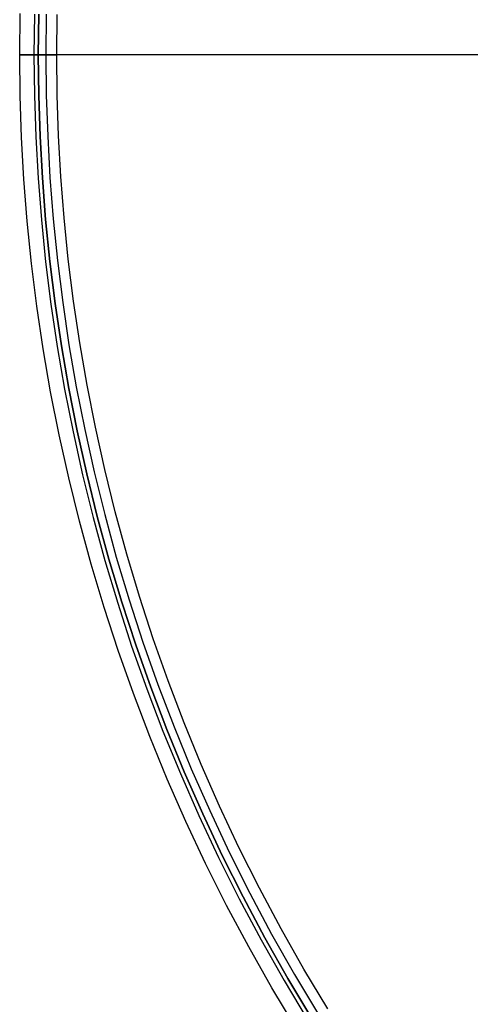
# Model space of a CAD drawing. Header units: millimetres. Extents: x 9981 to 10381, y 6395 to 6795.
# Tile 2 of 19: x 9981 to 10029, y 6492 to 6599. Entities that reach past the tile are written whole.
import ezdxf

# ---------------------------------------------------------------- set-up
doc = ezdxf.new("R2010")
doc.units = ezdxf.units.MM
doc.header["$MEASUREMENT"] = 0
doc.layers.add('0 filanca', color=1, linetype='Continuous')
doc.layers.add('0 filanca2', color=6, linetype='Continuous')

msp = doc.modelspace()

# ---------------------------------------------------------------- linework, layer by layer
at = {"layer": '0 filanca', "lineweight": -3}
for points in [[(9982.31, 6599.36), (9982.27, 6594.96), (9982.31, 6590.55), (9982.46, 6586.11), (9982.71, 6581.63), (9983.07, 6577.13), (9983.53, 6572.59), (9984.1, 6568.03), (9984.78, 6563.45), (9985.58, 6558.85), (9986.49, 6554.23), (9987.52, 6549.61), (9988.66, 6544.98), (9989.93, 6540.35), (9991.31, 6535.72), (9992.82, 6531.1), (9994.45, 6526.5), (9996.2, 6521.9), (9998.08, 6517.34), (10000.07, 6512.79), (10002.19, 6508.28), (10004.44, 6503.8), (10006.8, 6499.37), (10009.29, 6494.98), (10011.89, 6490.64)], [(9982.78, 6599.35), (9982.73, 6594.96), (9982.78, 6590.56), (9982.93, 6586.13), (9983.18, 6581.66), (9983.53, 6577.17), (9983.99, 6572.64), (9984.56, 6568.09), (9985.24, 6563.52), (9986.03, 6558.93), (9986.94, 6554.33), (9987.97, 6549.71), (9989.11, 6545.1), (9990.37, 6540.48), (9991.75, 6535.86), (9993.26, 6531.25), (9994.88, 6526.66), (9996.63, 6522.08), (9998.5, 6517.52), (10000.49, 6512.98), (10002.61, 6508.48), (10004.85, 6504.02), (10007.21, 6499.59), (10009.69, 6495.21), (10012.29, 6490.88)], [(9983.6, 6599.33), (9983.55, 6594.96), (9983.6, 6590.58), (9983.75, 6586.17), (9984, 6581.72), (9984.35, 6577.24), (9984.81, 6572.73), (9985.38, 6568.2), (9986.05, 6563.65), (9986.84, 6559.08), (9987.75, 6554.5), (9988.77, 6549.9), (9989.91, 6545.3), (9991.16, 6540.7), (9992.54, 6536.11), (9994.04, 6531.52), (9995.66, 6526.94), (9997.4, 6522.38), (9999.26, 6517.84), (10001.25, 6513.33), (10003.35, 6508.84), (10005.58, 6504.4), (10007.93, 6499.99), (10010.4, 6495.63), (10012.99, 6491.32)]]:
    msp.add_lwpolyline(points, dxfattribs=at)
for points in [[(10029.84, 6594.96, -1255.53), (10026.6, 6594.96, -1260), (10023.22, 6594.96, -1264.38), (10019.69, 6594.96, -1268.65), (10016.02, 6594.96, -1272.81), (10012.21, 6594.96, -1276.85), (10008.27, 6594.96, -1280.76), (10004.2, 6594.96, -1284.55), (10000.02, 6594.96, -1288.19), (9995.73, 6594.96, -1291.69), (9991.33, 6594.96, -1295.05), (9986.84, 6594.96, -1298.25), (9982.27, 6594.96, -1301.3)], [(9982.27, 6594.96, -1301.3), (9982.32, 6594.96, -1301.29), (9982.38, 6594.96, -1301.27), (9982.44, 6594.96, -1301.26), (9982.5, 6594.96, -1301.26), (9982.56, 6594.96, -1301.25), (9982.62, 6594.96, -1301.25), (9982.67, 6594.96, -1301.24), (9982.73, 6594.96, -1301.24), (9982.78, 6594.96, -1301.24), (9982.83, 6594.96, -1301.25), (9982.88, 6594.96, -1301.25), (9982.93, 6594.96, -1301.25), (9982.98, 6594.96, -1301.26), (9983.03, 6594.96, -1301.27), (9983.09, 6594.96, -1301.28), (9983.14, 6594.96, -1301.29), (9983.19, 6594.96, -1301.3), (9983.24, 6594.96, -1301.31), (9983.29, 6594.96, -1301.33), (9983.35, 6594.96, -1301.34), (9983.4, 6594.96, -1301.36), (9983.45, 6594.96, -1301.38), (9983.5, 6594.96, -1301.4), (9983.55, 6594.96, -1301.42)], [(10030.98, 6594.96, -1255.52), (10027.76, 6594.96, -1260), (10024.39, 6594.96, -1264.38), (10020.87, 6594.96, -1268.66), (10017.21, 6594.96, -1272.83), (10013.41, 6594.96, -1276.88), (10009.48, 6594.96, -1280.8), (10005.43, 6594.96, -1284.6), (10001.26, 6594.96, -1288.25), (9996.98, 6594.96, -1291.77), (9992.6, 6594.96, -1295.14), (9988.12, 6594.96, -1298.36), (9983.55, 6594.96, -1301.42)]]:
    msp.add_polyline3d(points, dxfattribs=at)
at = {"layer": '0 filanca2', "lineweight": -3}
for points in [[(10010.59, 6489.83), (10007.96, 6494.21), (10005.46, 6498.63), (10003.07, 6503.1), (10000.81, 6507.61), (9998.67, 6512.16), (9996.66, 6516.73), (9994.77, 6521.34), (9993.01, 6525.97), (9991.36, 6530.61), (9989.85, 6535.26), (9988.45, 6539.93), (9987.17, 6544.59), (9986.02, 6549.26), (9984.99, 6553.92), (9984.07, 6558.57), (9983.27, 6563.2), (9982.58, 6567.82), (9982, 6572.42), (9981.54, 6576.99), (9981.18, 6581.53), (9980.93, 6586.04), (9980.78, 6590.52), (9980.73, 6594.96), (9980.78, 6599.4)], [(10012.29, 6490.88), (10009.69, 6495.21), (10007.21, 6499.59), (10004.85, 6504.02), (10002.61, 6508.48), (10000.49, 6512.98), (9998.5, 6517.52), (9996.63, 6522.08), (9994.88, 6526.66), (9993.26, 6531.25), (9991.75, 6535.86), (9990.37, 6540.48), (9989.11, 6545.1), (9987.97, 6549.71), (9986.94, 6554.33), (9986.03, 6558.93), (9985.24, 6563.52), (9984.56, 6568.09), (9983.99, 6572.64), (9983.53, 6577.17), (9983.18, 6581.66), (9982.93, 6586.13), (9982.78, 6590.56), (9982.73, 6594.96), (9982.78, 6599.35)], [(10012.29, 6490.88), (10009.69, 6495.21), (10007.21, 6499.59), (10004.85, 6504.02), (10002.61, 6508.48), (10000.49, 6512.98), (9998.5, 6517.52), (9996.63, 6522.08), (9994.88, 6526.66), (9993.26, 6531.25), (9991.75, 6535.86), (9990.37, 6540.48), (9989.11, 6545.1), (9987.97, 6549.71), (9986.94, 6554.33), (9986.03, 6558.93), (9985.24, 6563.52), (9984.56, 6568.09), (9983.99, 6572.64), (9983.53, 6577.17), (9983.18, 6581.66), (9982.93, 6586.13), (9982.78, 6590.56), (9982.73, 6594.96), (9982.78, 6599.35)], [(10013.99, 6491.94), (10011.42, 6496.22), (10008.96, 6500.56), (10006.63, 6504.94), (10004.41, 6509.36), (10002.32, 6513.81), (10000.34, 6518.3), (9998.49, 6522.81), (9996.76, 6527.35), (9995.15, 6531.9), (9993.66, 6536.46), (9992.29, 6541.03), (9991.05, 6545.6), (9989.91, 6550.17), (9988.9, 6554.74), (9988, 6559.29), (9987.22, 6563.84), (9986.54, 6568.36), (9985.98, 6572.87), (9985.52, 6577.35), (9985.17, 6581.8), (9984.92, 6586.22), (9984.78, 6590.61), (9984.73, 6594.96), (9984.78, 6599.31)]]:
    msp.add_lwpolyline(points, dxfattribs=at)
msp.add_polyline3d([(9984.73, 6594.96, -1303.24), (9984.73, 6594.96, -1303.29), (9984.73, 6594.96, -1303.33), (9984.72, 6594.96, -1303.38), (9984.72, 6594.96, -1303.42), (9984.72, 6594.96, -1303.47), (9984.71, 6594.96, -1303.52), (9984.7, 6594.96, -1303.56), (9984.7, 6594.96, -1303.61), (9984.69, 6594.96, -1303.65), (9984.68, 6594.96, -1303.7), (9984.66, 6594.96, -1303.75), (9984.65, 6594.96, -1303.79), (9984.64, 6594.96, -1303.84), (9984.62, 6594.96, -1303.89), (9984.61, 6594.96, -1303.93), (9984.59, 6594.96, -1303.98), (9984.57, 6594.96, -1304.03), (9984.55, 6594.96, -1304.07), (9984.53, 6594.96, -1304.12), (9984.51, 6594.96, -1304.16), (9984.48, 6594.96, -1304.21), (9984.46, 6594.96, -1304.25), (9984.43, 6594.96, -1304.3), (9984.4, 6594.96, -1304.34), (9984.37, 6594.96, -1304.38), (9984.34, 6594.96, -1304.42), (9984.31, 6594.96, -1304.46), (9984.28, 6594.96, -1304.5), (9984.25, 6594.96, -1304.54), (9984.21, 6594.96, -1304.58), (9984.18, 6594.96, -1304.62), (9984.14, 6594.96, -1304.66), (9984.11, 6594.96, -1304.69), (9984.07, 6594.96, -1304.73), (9984.03, 6594.96, -1304.76), (9983.99, 6594.96, -1304.8), (9983.95, 6594.96, -1304.83), (9983.91, 6594.96, -1304.86), (9983.87, 6594.96, -1304.89), (9983.82, 6594.96, -1304.92), (9983.78, 6594.96, -1304.95), (9983.74, 6594.96, -1304.97), (9983.69, 6594.96, -1305), (9983.65, 6594.96, -1305.02), (9983.6, 6594.96, -1305.04), (9983.56, 6594.96, -1305.06), (9983.51, 6594.96, -1305.08), (9983.47, 6594.96, -1305.1), (9983.42, 6594.96, -1305.12), (9983.37, 6594.96, -1305.14), (9983.33, 6594.96, -1305.15), (9983.28, 6594.96, -1305.17), (9983.23, 6594.96, -1305.18), (9983.19, 6594.96, -1305.19), (9983.14, 6594.96, -1305.2), (9983.09, 6594.96, -1305.21), (9983.05, 6594.96, -1305.22), (9983, 6594.96, -1305.23), (9982.95, 6594.96, -1305.23), (9982.91, 6594.96, -1305.24), (9982.86, 6594.96, -1305.24), (9982.82, 6594.96, -1305.24), (9982.77, 6594.96, -1305.24), (9982.73, 6594.96, -1305.24), (9982.68, 6594.96, -1305.24), (9982.64, 6594.96, -1305.24), (9982.59, 6594.96, -1305.24), (9982.55, 6594.96, -1305.24), (9982.5, 6594.96, -1305.23), (9982.46, 6594.96, -1305.23), (9982.41, 6594.96, -1305.22), (9982.37, 6594.96, -1305.21), (9982.32, 6594.96, -1305.2), (9982.27, 6594.96, -1305.19), (9982.23, 6594.96, -1305.18), (9982.18, 6594.96, -1305.17), (9982.13, 6594.96, -1305.15), (9982.09, 6594.96, -1305.14), (9982.04, 6594.96, -1305.12), (9981.99, 6594.96, -1305.1), (9981.95, 6594.96, -1305.08), (9981.9, 6594.96, -1305.06), (9981.86, 6594.96, -1305.04), (9981.81, 6594.96, -1305.02), (9981.77, 6594.96, -1305), (9981.72, 6594.96, -1304.97), (9981.68, 6594.96, -1304.95), (9981.63, 6594.96, -1304.92), (9981.59, 6594.96, -1304.89), (9981.55, 6594.96, -1304.86), (9981.51, 6594.96, -1304.83), (9981.47, 6594.96, -1304.8), (9981.43, 6594.96, -1304.76), (9981.39, 6594.96, -1304.73), (9981.35, 6594.96, -1304.69), (9981.31, 6594.96, -1304.66), (9981.28, 6594.96, -1304.62), (9981.24, 6594.96, -1304.58), (9981.21, 6594.96, -1304.54), (9981.18, 6594.96, -1304.5), (9981.14, 6594.96, -1304.46), (9981.11, 6594.96, -1304.42), (9981.08, 6594.96, -1304.38), (9981.06, 6594.96, -1304.34), (9981.03, 6594.96, -1304.3), (9981, 6594.96, -1304.25), (9980.98, 6594.96, -1304.21), (9980.95, 6594.96, -1304.16), (9980.93, 6594.96, -1304.12), (9980.91, 6594.96, -1304.07), (9980.89, 6594.96, -1304.03), (9980.87, 6594.96, -1303.98), (9980.85, 6594.96, -1303.93), (9980.84, 6594.96, -1303.89), (9980.82, 6594.96, -1303.84), (9980.81, 6594.96, -1303.79), (9980.79, 6594.96, -1303.75), (9980.78, 6594.96, -1303.7), (9980.77, 6594.96, -1303.65), (9980.76, 6594.96, -1303.61), (9980.75, 6594.96, -1303.56), (9980.75, 6594.96, -1303.52), (9980.74, 6594.96, -1303.47), (9980.74, 6594.96, -1303.42), (9980.73, 6594.96, -1303.38), (9980.73, 6594.96, -1303.33), (9980.73, 6594.96, -1303.29), (9980.73, 6594.96, -1303.24), (9980.73, 6594.96, -1303.2), (9980.73, 6594.96, -1303.15), (9980.73, 6594.96, -1303.11), (9980.74, 6594.96, -1303.06), (9980.74, 6594.96, -1303.02), (9980.75, 6594.96, -1302.97), (9980.75, 6594.96, -1302.93), (9980.76, 6594.96, -1302.88), (9980.77, 6594.96, -1302.83), (9980.78, 6594.96, -1302.79), (9980.79, 6594.96, -1302.74), (9980.81, 6594.96, -1302.69), (9980.82, 6594.96, -1302.65), (9980.84, 6594.96, -1302.6), (9980.85, 6594.96, -1302.55), (9980.87, 6594.96, -1302.51), (9980.89, 6594.96, -1302.46), (9980.91, 6594.96, -1302.42), (9980.93, 6594.96, -1302.37), (9980.95, 6594.96, -1302.33), (9980.98, 6594.96, -1302.28), (9981, 6594.96, -1302.24), (9981.03, 6594.96, -1302.19), (9981.06, 6594.96, -1302.15), (9981.08, 6594.96, -1302.11), (9981.11, 6594.96, -1302.07), (9981.14, 6594.96, -1302.02), (9981.18, 6594.96, -1301.98), (9981.21, 6594.96, -1301.94), (9981.24, 6594.96, -1301.9), (9981.28, 6594.96, -1301.87), (9981.31, 6594.96, -1301.83), (9981.35, 6594.96, -1301.79), (9981.39, 6594.96, -1301.76), (9981.43, 6594.96, -1301.72), (9981.47, 6594.96, -1301.69), (9981.51, 6594.96, -1301.66), (9981.55, 6594.96, -1301.63), (9981.59, 6594.96, -1301.6), (9981.63, 6594.96, -1301.57), (9981.68, 6594.96, -1301.54), (9981.72, 6594.96, -1301.52), (9981.77, 6594.96, -1301.49), (9981.81, 6594.96, -1301.47), (9981.86, 6594.96, -1301.44), (9981.9, 6594.96, -1301.42), (9981.95, 6594.96, -1301.4), (9981.99, 6594.96, -1301.38), (9982.04, 6594.96, -1301.37), (9982.09, 6594.96, -1301.35), (9982.13, 6594.96, -1301.34), (9982.18, 6594.96, -1301.32), (9982.23, 6594.96, -1301.31), (9982.27, 6594.96, -1301.3), (9982.32, 6594.96, -1301.29), (9982.37, 6594.96, -1301.28), (9982.41, 6594.96, -1301.27), (9982.46, 6594.96, -1301.26), (9982.5, 6594.96, -1301.26), (9982.55, 6594.96, -1301.25), (9982.59, 6594.96, -1301.25), (9982.64, 6594.96, -1301.25), (9982.68, 6594.96, -1301.24), (9982.73, 6594.96, -1301.24), (9982.77, 6594.96, -1301.24), (9982.82, 6594.96, -1301.25), (9982.86, 6594.96, -1301.25), (9982.91, 6594.96, -1301.25), (9982.95, 6594.96, -1301.26), (9983, 6594.96, -1301.26), (9983.05, 6594.96, -1301.27), (9983.09, 6594.96, -1301.28), (9983.14, 6594.96, -1301.29), (9983.19, 6594.96, -1301.3), (9983.23, 6594.96, -1301.31), (9983.28, 6594.96, -1301.32), (9983.33, 6594.96, -1301.34), (9983.37, 6594.96, -1301.35), (9983.42, 6594.96, -1301.37), (9983.47, 6594.96, -1301.38), (9983.51, 6594.96, -1301.4), (9983.56, 6594.96, -1301.42), (9983.6, 6594.96, -1301.44), (9983.65, 6594.96, -1301.47), (9983.69, 6594.96, -1301.49), (9983.74, 6594.96, -1301.52), (9983.78, 6594.96, -1301.54), (9983.82, 6594.96, -1301.57), (9983.87, 6594.96, -1301.6), (9983.91, 6594.96, -1301.63), (9983.95, 6594.96, -1301.66), (9983.99, 6594.96, -1301.69), (9984.03, 6594.96, -1301.72), (9984.07, 6594.96, -1301.76), (9984.11, 6594.96, -1301.79), (9984.14, 6594.96, -1301.83), (9984.18, 6594.96, -1301.87), (9984.21, 6594.96, -1301.9), (9984.25, 6594.96, -1301.94), (9984.28, 6594.96, -1301.98), (9984.31, 6594.96, -1302.02), (9984.34, 6594.96, -1302.07), (9984.37, 6594.96, -1302.11), (9984.4, 6594.96, -1302.15), (9984.43, 6594.96, -1302.19), (9984.46, 6594.96, -1302.24), (9984.48, 6594.96, -1302.28), (9984.51, 6594.96, -1302.33), (9984.53, 6594.96, -1302.37), (9984.55, 6594.96, -1302.42), (9984.57, 6594.96, -1302.46), (9984.59, 6594.96, -1302.51), (9984.61, 6594.96, -1302.55), (9984.62, 6594.96, -1302.6), (9984.64, 6594.96, -1302.65), (9984.65, 6594.96, -1302.69), (9984.66, 6594.96, -1302.74), (9984.68, 6594.96, -1302.79), (9984.69, 6594.96, -1302.83), (9984.7, 6594.96, -1302.88), (9984.7, 6594.96, -1302.93), (9984.71, 6594.96, -1302.97), (9984.72, 6594.96, -1303.02), (9984.72, 6594.96, -1303.06), (9984.72, 6594.96, -1303.11), (9984.73, 6594.96, -1303.15), (9984.73, 6594.96, -1303.2), (9984.73, 6594.96, -1303.24)], dxfattribs=at)

doc.saveas('drawing.dxf')
